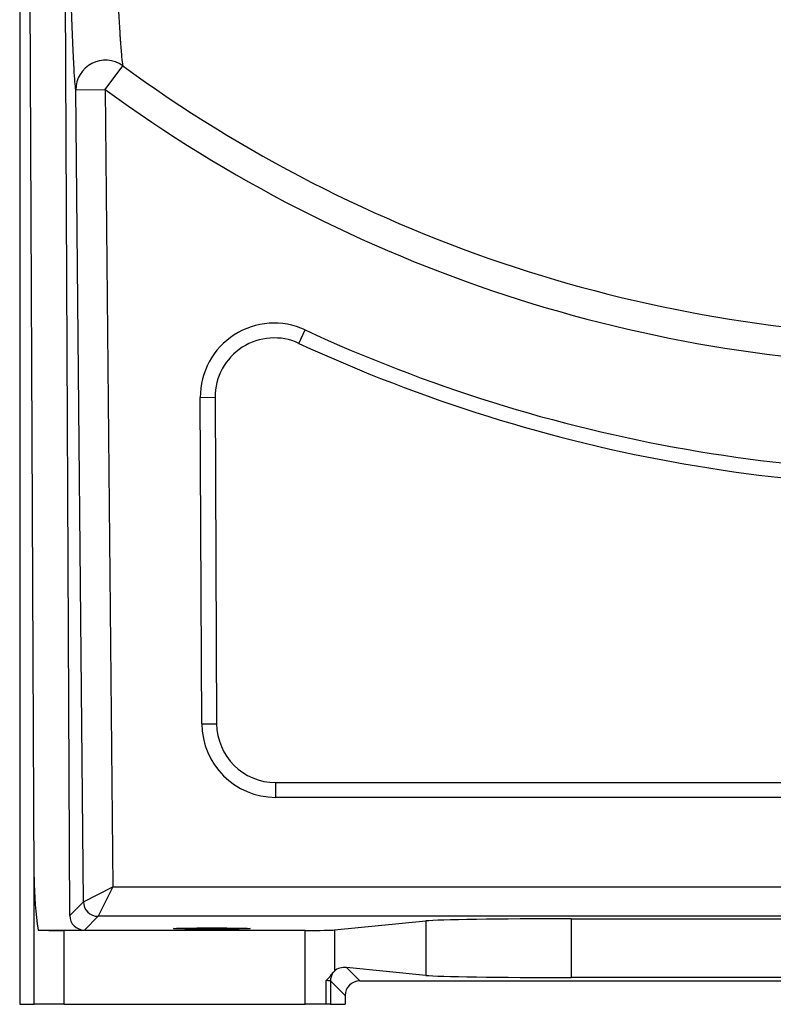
# Model space of a CAD drawing. Header units: millimetres. Extents: x 9 to 1898, y 9 to 2069.
# Tile 1 of 17: x 244 to 499, y 9 to 342. Entities that reach past the tile are written whole.
import ezdxf

# ---------------------------------------------------------------- set-up
doc = ezdxf.new("R2010")
doc.units = ezdxf.units.MM

msp = doc.modelspace()

# ---------------------------------------------------------------- linework, layer by layer
at = {"color": 7, "linetype": 'Continuous', "lineweight": 25}
for p, q in [((248.43, 51.94), (246.32, 503.37)), ((260.49, 38.99), (258.42, 482.24)), ((243.54, 348.98), (243.54, 8.93)), ((272.52, 318.37), (278.4, 326.4)), ((262.53, 318.28), (272.52, 318.37)), ((265.1, 43.64), (262.53, 318.28)), ((272.52, 318.37), (275.05, 48.69)), ((338.07, 232.49), (340.17, 237.03)), ((304.67, 214.22), (309.67, 214.25)), ((305.19, 103.81), (304.67, 214.22)), ((309.67, 214.25), (310.19, 103.83)), ((305.19, 103.81), (310.19, 103.83)), ((330.19, 78.93), (330.19, 83.93)), ((330.19, 83.93), (639.18, 83.93)), ((639.18, 78.93), (330.19, 78.93)), ((248.43, 8.93), (248.43, 51.94)), ((265.1, 43.64), (275.05, 48.69)), ((275.05, 48.69), (270.09, 38.69)), ((275.05, 48.69), (731.29, 48.69)), ((260.49, 38.99), (265.1, 43.64)), ((270.09, 38.69), (265.47, 34.01)), ((739.57, 38.69), (270.09, 38.69)), ((350.06, 34.07), (380.99, 37.13)), ((380.99, 37.13), (380.99, 18.72)), ((430.23, 37.85), (656.97, 37.85)), ((430.23, 37.85), (430.23, 18)), ((249.75, 34.01), (265.47, 34.01)), ((258.43, 33.93), (258.43, 8.93)), ((340.21, 33.93), (258.43, 33.93)), ((340.21, 8.93), (340.21, 33.93)), ((350.06, 34.07), (350.06, 20.16)), ((354.15, 21.38), (358.66, 16.87)), ((380.99, 18.72), (354.15, 21.38)), ((347.22, 8.93), (347.22, 16.94)), ((348.71, 16.82), (348.71, 8.93)), ((353.66, 11.87), (348.71, 16.82)), ((358.66, 16.87), (728.54, 16.87)), ((656.97, 18), (430.23, 18)), ((353.66, 11.87), (353.66, 8.93)), ((243.54, 8.93), (248.43, 8.93)), ((258.43, 8.93), (248.43, 8.93)), ((258.43, 8.93), (340.21, 8.93)), ((347.22, 8.93), (340.21, 8.93)), ((348.71, 8.93), (347.22, 8.93)), ((348.71, 8.93), (353.66, 8.93))]:
    msp.add_line(p, q, dxfattribs=at)
for centre, radius, start, end in [((272.55, 318.26), 10.02, 54.2442, 179.9296), ((558.6, 708.93), 474.17, 233.7778, 270), ((558.6, 708.93), 484.12, 233.7778, 270), ((329.67, 214.34), 25, 65.1619, 180.268), ((558.6, 708.93), 520, 245.1619, 275.0399), ((329.67, 214.34), 20, 65.1619, 180.268), ((558.6, 708.93), 525, 245.1619, 275.0399), ((330.19, 103.93), 25, 180.268, 270), ((330.19, 103.93), 20, 180.268, 270), ((270.1, 43.69), 5, 180.5561, 269.9798), ((353.71, 16.82), 5, 146.7368, 179.9813)]:
    msp.add_arc(centre, radius, start, end, dxfattribs=at)
for centre, major_axis, ratio, start_param, end_param in [((258.43, 52.59), (0, 37.32), 0.267949, 1.58825, 2.091684), ((265.49, 39.04), (1.99, 4.62), 0.993207, 1.985107, 3.546248), ((430.23, 36.98), (50, 0), 0.017455, 1.570796, 2.96706), ((258.43, 34.1), (10, 0), 0.017455, 3.662481, 4.712389), ((340.21, 34.1), (10, 0), 0.017455, 4.712389, 6.108652), ((354.15, 16.38), (5.18, -2.31), 0.862813, 1.938407, 2.767421), ((343.71, 16.81), (5, 0), 0.03491, 0.017453, 0.794698), ((358.66, 11.86), (3.54, -3.54), 0.999695, 2.356347, 3.926839), ((430.23, 18.87), (50, 0), 0.017455, 3.316126, 4.712389)]:
    msp.add_ellipse(centre, major_axis=major_axis, ratio=ratio, start_param=start_param, end_param=end_param, dxfattribs=at)
msp.add_ellipse((308.6, 34.54), major_axis=(13, 0), ratio=0.017455, dxfattribs=at)
for points, knots in [([(270.23, 506.45), (270.42, 501.34), (270.6, 496.24), (270.88, 488.63), (270.97, 486.1), (271.16, 481.05), (271.25, 478.54), (271.72, 466.02), (272.09, 456.16), (272.84, 436.85), (273.21, 427.39), (273.68, 415.87), (273.78, 413.58), (273.92, 410.16), (273.96, 409.03), (274.06, 406.78), (274.1, 405.67), (274.33, 400.12), (274.52, 395.81), (274.88, 387.43), (275.06, 383.36), (275.41, 375.51), (275.58, 371.72), (275.8, 367.16), (275.84, 366.26), (275.93, 364.47), (275.97, 363.59), (276.1, 360.98), (276.19, 359.29), (276.44, 354.39), (276.6, 351.33), (276.91, 345.66), (277.07, 343.04), (277.29, 339.46), (277.36, 338.32), (277.47, 336.71), (277.51, 336.19), (277.58, 335.18), (277.62, 334.7), (277.79, 332.36), (277.92, 330.76), (278.17, 328.14), (278.29, 327.12), (278.4, 326.4)], [0, 0, 0, 0, 0.0625, 0.0625, 0.09375, 0.09375, 0.125, 0.125, 0.25, 0.25, 0.375, 0.375, 0.40625, 0.40625, 0.421875, 0.421875, 0.4375, 0.4375, 0.5, 0.5, 0.5625, 0.5625, 0.625, 0.625, 0.640625, 0.640625, 0.65625, 0.65625, 0.6875, 0.6875, 0.75, 0.75, 0.8125, 0.8125, 0.84375, 0.84375, 0.859375, 0.859375, 0.875, 0.875, 0.9375, 0.9375, 1, 1, 1, 1]), ([(262.53, 318.28), (262.43, 318.96), (262.34, 319.88), (262.15, 322.22), (262.06, 323.62), (261.87, 326.89), (261.77, 328.76), (261.63, 331.9), (261.58, 333), (261.48, 335.32), (261.43, 336.54), (261.28, 340.31), (261.19, 343.01), (261, 348.76), (260.9, 351.8), (260.71, 358.24), (260.62, 361.63), (260.43, 368.73), (260.34, 372.4), (260.07, 383.75), (259.9, 391.76), (259.69, 402.27), (259.65, 404.4), (259.56, 408.7), (259.52, 410.88), (259.4, 417.44), (259.32, 421.88), (259.1, 435.32), (258.95, 444.48), (258.67, 463.12), (258.54, 472.61), (258.42, 482.24)], [0, 0, 0, 0, 0.0625, 0.0625, 0.125, 0.125, 0.1875, 0.1875, 0.21875, 0.21875, 0.25, 0.25, 0.3125, 0.3125, 0.375, 0.375, 0.4375, 0.4375, 0.5, 0.5, 0.625, 0.625, 0.65625, 0.65625, 0.6875, 0.6875, 0.75, 0.75, 0.875, 0.875, 1, 1, 1, 1]), ([(349.53, 19.56), (349.64, 19.71), (349.74, 19.84), (349.92, 20.03), (350, 20.11), (350.06, 20.16)], [0, 0, 0, 0, 0.5, 0.5, 1, 1, 1, 1]), ([(347.22, 16.94), (347.28, 17), (347.34, 17.06), (347.46, 17.17), (347.52, 17.23), (347.69, 17.41), (347.81, 17.52), (348.14, 17.87), (348.34, 18.1), (348.92, 18.76), (349.26, 19.17), (349.53, 19.56)], [0, 0, 0, 0, 0.0625, 0.0625, 0.125, 0.125, 0.25, 0.25, 0.5, 0.5, 1, 1, 1, 1])]:
    msp.add_open_spline(points, degree=3, knots=knots, dxfattribs=at)

doc.saveas('drawing.dxf')
